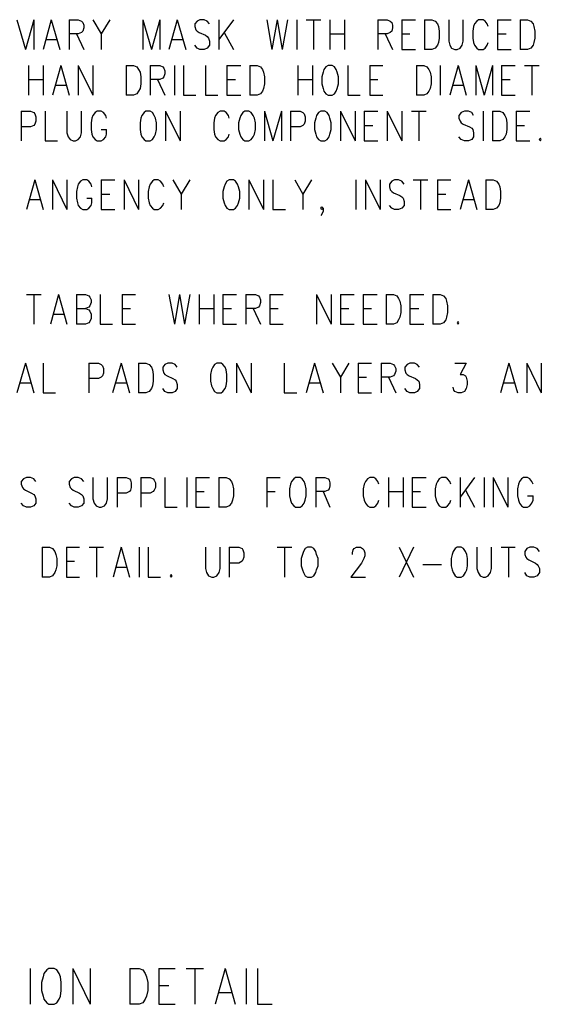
# Model space of a CAD drawing. Extents: x 11.9 to 28.1, y 10.8 to 21.2.
# Tile 15 of 27: x 25.1 to 26.2, y 13.9 to 16. Entities that reach past the tile are written whole.
import ezdxf

# ---------------------------------------------------------------- set-up
doc = ezdxf.new("R2010")
doc.units = 0
doc.header["$MEASUREMENT"] = 0
doc.layers.add('LAYNR1', color=2, linetype='Continuous')

msp = doc.modelspace()

# ---------------------------------------------------------------- linework, layer by layer
at = {"layer": 'LAYNR1', "color": 7}
for points in [[(25.08, 16.022), (25.099, 15.957)], [(25.117, 16.022), (25.099, 15.957)], [(25.117, 16.022), (25.117, 15.957)], [(25.155, 16.022), (25.137, 15.957)], [(25.155, 16.022), (25.174, 15.957)], [(25.194, 16.022), (25.194, 15.957)], [(25.194, 16.022), (25.214, 16.022), (25.221, 16.019), (25.224, 16.016), (25.226, 16.01), (25.226, 16.004), (25.224, 15.997), (25.221, 15.994), (25.214, 15.991), (25.194, 15.991)], [(25.246, 16.022), (25.264, 15.991), (25.264, 15.957)], [(25.283, 16.022), (25.264, 15.991)], [(25.355, 16.022), (25.355, 15.957)], [(25.355, 16.022), (25.374, 15.957)], [(25.392, 16.022), (25.374, 15.957)], [(25.392, 16.022), (25.392, 15.957)], [(25.43, 16.022), (25.412, 15.957)], [(25.43, 16.022), (25.449, 15.957)], [(25.501, 16.013), (25.496, 16.019), (25.489, 16.022), (25.48, 16.022), (25.474, 16.019), (25.469, 16.013), (25.469, 16.007), (25.471, 16), (25.474, 15.997), (25.478, 15.994), (25.492, 15.988), (25.496, 15.985), (25.499, 15.982), (25.501, 15.975), (25.501, 15.966), (25.496, 15.96), (25.489, 15.957), (25.48, 15.957), (25.474, 15.96), (25.469, 15.966)], [(25.521, 16.022), (25.521, 15.957)], [(25.553, 16.022), (25.521, 15.979)], [(25.626, 16.022), (25.637, 15.957)], [(25.649, 16.022), (25.637, 15.957)], [(25.649, 16.022), (25.66, 15.957)], [(25.671, 16.022), (25.66, 15.957)], [(25.692, 16.022), (25.692, 15.957)], [(25.712, 16.022), (25.744, 16.022)], [(25.728, 16.022), (25.728, 15.957)], [(25.764, 16.022), (25.764, 15.957)], [(25.796, 16.022), (25.796, 15.957)], [(25.869, 16.022), (25.869, 15.957)], [(25.869, 16.022), (25.889, 16.022), (25.896, 16.019), (25.899, 16.016), (25.901, 16.01), (25.901, 16.004), (25.899, 15.997), (25.896, 15.994), (25.889, 15.991), (25.869, 15.991)], [(25.921, 16.022), (25.921, 15.957)], [(25.921, 16.022), (25.951, 16.022)], [(25.971, 16.022), (25.971, 15.957)], [(25.971, 16.022), (25.987, 16.022), (25.994, 16.019), (25.999, 16.013), (26.001, 16.007), (26.003, 15.997), (26.003, 15.982), (26.001, 15.972), (25.999, 15.966), (25.994, 15.96), (25.987, 15.957), (25.971, 15.957)], [(26.024, 16.022), (26.024, 15.975), (26.026, 15.966), (26.03, 15.96), (26.037, 15.957), (26.042, 15.957), (26.049, 15.96), (26.053, 15.966), (26.055, 15.975), (26.055, 16.022)], [(26.11, 16.007), (26.108, 16.013), (26.103, 16.019), (26.099, 16.022), (26.089, 16.022), (26.085, 16.019), (26.08, 16.013), (26.078, 16.007), (26.076, 15.997), (26.076, 15.982), (26.078, 15.972), (26.08, 15.966), (26.085, 15.96), (26.089, 15.957), (26.099, 15.957), (26.103, 15.96), (26.108, 15.966), (26.11, 15.972)], [(26.13, 16.022), (26.13, 15.957)], [(26.13, 16.022), (26.16, 16.022)], [(26.18, 16.022), (26.18, 15.957)], [(26.18, 16.022), (26.196, 16.022), (26.203, 16.019), (26.208, 16.013), (26.21, 16.007), (26.212, 15.997), (26.212, 15.982), (26.21, 15.972), (26.208, 15.966), (26.203, 15.96), (26.196, 15.957), (26.18, 15.957)], [(25.21, 15.991), (25.226, 15.957)], [(25.533, 15.994), (25.553, 15.957)], [(25.764, 15.991), (25.796, 15.991)], [(25.885, 15.991), (25.901, 15.957)], [(25.921, 15.991), (25.939, 15.991)], [(26.13, 15.991), (26.149, 15.991)], [(25.144, 15.979), (25.167, 15.979)], [(25.419, 15.979), (25.442, 15.979)], [(25.921, 15.957), (25.951, 15.957)], [(26.13, 15.957), (26.16, 15.957)], [(25.105, 15.922), (25.105, 15.857)], [(25.137, 15.922), (25.137, 15.857)], [(25.176, 15.922), (25.158, 15.857)], [(25.176, 15.922), (25.194, 15.857)], [(25.214, 15.922), (25.214, 15.857)], [(25.214, 15.922), (25.246, 15.857)], [(25.246, 15.922), (25.246, 15.857)], [(25.319, 15.922), (25.319, 15.857)], [(25.319, 15.922), (25.335, 15.922), (25.342, 15.919), (25.346, 15.913), (25.349, 15.907), (25.351, 15.897), (25.351, 15.882), (25.349, 15.872), (25.346, 15.866), (25.342, 15.86), (25.335, 15.857), (25.319, 15.857)], [(25.371, 15.922), (25.371, 15.857)], [(25.371, 15.922), (25.392, 15.922), (25.399, 15.919), (25.401, 15.916), (25.403, 15.91), (25.403, 15.904), (25.401, 15.897), (25.399, 15.894), (25.392, 15.891), (25.371, 15.891)], [(25.424, 15.922), (25.424, 15.857)], [(25.444, 15.922), (25.444, 15.857), (25.471, 15.857)], [(25.492, 15.922), (25.492, 15.857), (25.519, 15.857)], [(25.539, 15.922), (25.539, 15.857)], [(25.539, 15.922), (25.569, 15.922)], [(25.589, 15.922), (25.589, 15.857)], [(25.589, 15.922), (25.605, 15.922), (25.612, 15.919), (25.617, 15.913), (25.619, 15.907), (25.621, 15.897), (25.621, 15.882), (25.619, 15.872), (25.617, 15.866), (25.612, 15.86), (25.605, 15.857), (25.589, 15.857)], [(25.694, 15.922), (25.694, 15.857)], [(25.726, 15.922), (25.726, 15.857)], [(25.803, 15.922), (25.803, 15.857), (25.83, 15.857)], [(25.851, 15.922), (25.851, 15.857)], [(25.851, 15.922), (25.88, 15.922)], [(25.953, 15.922), (25.953, 15.857)], [(25.953, 15.922), (25.969, 15.922), (25.976, 15.919), (25.98, 15.913), (25.983, 15.907), (25.985, 15.897), (25.985, 15.882), (25.983, 15.872), (25.98, 15.866), (25.976, 15.86), (25.969, 15.857), (25.953, 15.857)], [(26.005, 15.922), (26.005, 15.857)], [(26.044, 15.922), (26.026, 15.857)], [(26.044, 15.922), (26.062, 15.857)], [(26.083, 15.922), (26.083, 15.857)], [(26.083, 15.922), (26.101, 15.857)], [(26.119, 15.922), (26.101, 15.857)], [(26.119, 15.922), (26.119, 15.857)], [(26.139, 15.922), (26.139, 15.857)], [(26.139, 15.922), (26.169, 15.922)], [(26.189, 15.922), (26.221, 15.922)], [(26.205, 15.922), (26.205, 15.857)], [(25.105, 15.891), (25.137, 15.891)], [(25.164, 15.879), (25.187, 15.879)], [(25.387, 15.891), (25.403, 15.857)], [(25.539, 15.891), (25.558, 15.891)], [(25.694, 15.891), (25.726, 15.891)], [(25.851, 15.891), (25.869, 15.891)], [(26.033, 15.879), (26.055, 15.879)], [(26.139, 15.891), (26.158, 15.891)], [(25.539, 15.857), (25.569, 15.857)], [(25.851, 15.857), (25.88, 15.857)], [(26.139, 15.857), (26.169, 15.857)], [(25.089, 15.822), (25.089, 15.757)], [(25.089, 15.822), (25.11, 15.822), (25.117, 15.819), (25.119, 15.816), (25.121, 15.81), (25.121, 15.8), (25.119, 15.794), (25.117, 15.791), (25.11, 15.788), (25.089, 15.788)], [(25.142, 15.822), (25.142, 15.757), (25.169, 15.757)], [(25.189, 15.822), (25.189, 15.775), (25.192, 15.766), (25.196, 15.76), (25.203, 15.757), (25.208, 15.757), (25.214, 15.76), (25.219, 15.766), (25.221, 15.775), (25.221, 15.822)], [(25.276, 15.807), (25.274, 15.813), (25.269, 15.819), (25.264, 15.822), (25.255, 15.822), (25.251, 15.819), (25.246, 15.813), (25.244, 15.807), (25.242, 15.797), (25.242, 15.782), (25.244, 15.772), (25.246, 15.766), (25.251, 15.76), (25.255, 15.757), (25.264, 15.757), (25.269, 15.76), (25.274, 15.766), (25.276, 15.772), (25.276, 15.782)], [(25.405, 15.822), (25.405, 15.757)], [(25.405, 15.822), (25.437, 15.757)], [(25.437, 15.822), (25.437, 15.757)], [(25.544, 15.807), (25.542, 15.813), (25.537, 15.819), (25.533, 15.822), (25.524, 15.822), (25.519, 15.819), (25.514, 15.813), (25.512, 15.807), (25.51, 15.797), (25.51, 15.782), (25.512, 15.772), (25.514, 15.766), (25.519, 15.76), (25.524, 15.757), (25.533, 15.757), (25.537, 15.76), (25.542, 15.766), (25.544, 15.772)], [(25.621, 15.822), (25.621, 15.757)], [(25.621, 15.822), (25.639, 15.757)], [(25.658, 15.822), (25.639, 15.757)], [(25.658, 15.822), (25.658, 15.757)], [(25.678, 15.822), (25.678, 15.757)], [(25.678, 15.822), (25.699, 15.822), (25.705, 15.819), (25.708, 15.816), (25.71, 15.81), (25.71, 15.8), (25.708, 15.794), (25.705, 15.791), (25.699, 15.788), (25.678, 15.788)], [(25.787, 15.822), (25.787, 15.757)], [(25.787, 15.822), (25.819, 15.757)], [(25.819, 15.822), (25.819, 15.757)], [(25.839, 15.822), (25.839, 15.757)], [(25.839, 15.822), (25.869, 15.822)], [(25.889, 15.822), (25.889, 15.757)], [(25.889, 15.822), (25.921, 15.757)], [(25.921, 15.822), (25.921, 15.757)], [(25.942, 15.822), (25.974, 15.822)], [(25.958, 15.822), (25.958, 15.757)], [(26.078, 15.813), (26.074, 15.819), (26.067, 15.822), (26.058, 15.822), (26.051, 15.819), (26.046, 15.813), (26.046, 15.807), (26.049, 15.8), (26.051, 15.797), (26.055, 15.794), (26.069, 15.788), (26.074, 15.785), (26.076, 15.782), (26.078, 15.775), (26.078, 15.766), (26.074, 15.76), (26.067, 15.757), (26.058, 15.757), (26.051, 15.76), (26.046, 15.766)], [(26.099, 15.822), (26.099, 15.757)], [(26.119, 15.822), (26.119, 15.757)], [(26.119, 15.822), (26.135, 15.822), (26.142, 15.819), (26.146, 15.813), (26.149, 15.807), (26.151, 15.797), (26.151, 15.782), (26.149, 15.772), (26.146, 15.766), (26.142, 15.76), (26.135, 15.757), (26.119, 15.757)], [(26.171, 15.822), (26.171, 15.757)], [(26.171, 15.822), (26.201, 15.822)], [(25.839, 15.791), (25.858, 15.791)], [(26.171, 15.791), (26.189, 15.791)], [(25.264, 15.782), (25.276, 15.782)], [(25.839, 15.757), (25.869, 15.757)], [(26.171, 15.757), (26.201, 15.757)], [(25.119, 15.672), (25.101, 15.607)], [(25.119, 15.672), (25.137, 15.607)], [(25.158, 15.672), (25.158, 15.607)], [(25.158, 15.672), (25.189, 15.607)], [(25.189, 15.672), (25.189, 15.607)], [(25.244, 15.657), (25.242, 15.663), (25.237, 15.669), (25.233, 15.672), (25.224, 15.672), (25.219, 15.669), (25.214, 15.663), (25.212, 15.657), (25.21, 15.647), (25.21, 15.632), (25.212, 15.622), (25.214, 15.616), (25.219, 15.61), (25.224, 15.607), (25.233, 15.607), (25.237, 15.61), (25.242, 15.616), (25.244, 15.622), (25.244, 15.632)], [(25.264, 15.672), (25.264, 15.607)], [(25.264, 15.672), (25.294, 15.672)], [(25.314, 15.672), (25.314, 15.607)], [(25.314, 15.672), (25.346, 15.607)], [(25.346, 15.672), (25.346, 15.607)], [(25.401, 15.657), (25.399, 15.663), (25.394, 15.669), (25.389, 15.672), (25.38, 15.672), (25.376, 15.669), (25.371, 15.663), (25.369, 15.657), (25.367, 15.647), (25.367, 15.632), (25.369, 15.622), (25.371, 15.616), (25.376, 15.61), (25.38, 15.607), (25.389, 15.607), (25.394, 15.61), (25.399, 15.616), (25.401, 15.622)], [(25.421, 15.672), (25.439, 15.641), (25.439, 15.607)], [(25.458, 15.672), (25.439, 15.641)], [(25.587, 15.672), (25.587, 15.607)], [(25.587, 15.672), (25.619, 15.607)], [(25.619, 15.672), (25.619, 15.607)], [(25.639, 15.672), (25.639, 15.607), (25.667, 15.607)], [(25.687, 15.672), (25.705, 15.641), (25.705, 15.607)], [(25.724, 15.672), (25.705, 15.641)], [(25.821, 15.672), (25.821, 15.607)], [(25.842, 15.672), (25.842, 15.607)], [(25.842, 15.672), (25.874, 15.607)], [(25.874, 15.672), (25.874, 15.607)], [(25.926, 15.663), (25.921, 15.669), (25.914, 15.672), (25.905, 15.672), (25.899, 15.669), (25.894, 15.663), (25.894, 15.657), (25.896, 15.65), (25.899, 15.647), (25.903, 15.644), (25.917, 15.638), (25.921, 15.635), (25.924, 15.632), (25.926, 15.625), (25.926, 15.616), (25.921, 15.61), (25.914, 15.607), (25.905, 15.607), (25.899, 15.61), (25.894, 15.616)], [(25.946, 15.672), (25.978, 15.672)], [(25.962, 15.672), (25.962, 15.607)], [(25.999, 15.672), (25.999, 15.607)], [(25.999, 15.672), (26.028, 15.672)], [(26.067, 15.672), (26.049, 15.607)], [(26.067, 15.672), (26.085, 15.607)], [(26.105, 15.672), (26.105, 15.607)], [(26.105, 15.672), (26.121, 15.672), (26.128, 15.669), (26.133, 15.663), (26.135, 15.657), (26.137, 15.647), (26.137, 15.632), (26.135, 15.622), (26.133, 15.616), (26.128, 15.61), (26.121, 15.607), (26.105, 15.607)], [(25.264, 15.641), (25.283, 15.641)], [(25.999, 15.641), (26.017, 15.641)], [(25.108, 15.629), (25.13, 15.629)], [(25.233, 15.632), (25.244, 15.632)], [(26.055, 15.629), (26.078, 15.629)], [(25.264, 15.607), (25.294, 15.607)], [(25.749, 15.61), (25.746, 15.607), (25.744, 15.61), (25.746, 15.613), (25.749, 15.61), (25.749, 15.604), (25.746, 15.597), (25.744, 15.594)], [(25.999, 15.607), (26.028, 15.607)], [(25.101, 15.422), (25.133, 15.422)], [(25.117, 15.422), (25.117, 15.357)], [(25.171, 15.422), (25.153, 15.357)], [(25.171, 15.422), (25.189, 15.357)], [(25.21, 15.422), (25.21, 15.357)], [(25.21, 15.422), (25.23, 15.422), (25.237, 15.419), (25.239, 15.416), (25.242, 15.41), (25.242, 15.404), (25.239, 15.397), (25.237, 15.394), (25.23, 15.391)], [(25.262, 15.422), (25.262, 15.357), (25.289, 15.357)], [(25.31, 15.422), (25.31, 15.357)], [(25.31, 15.422), (25.339, 15.422)], [(25.412, 15.422), (25.424, 15.357)], [(25.435, 15.422), (25.424, 15.357)], [(25.435, 15.422), (25.446, 15.357)], [(25.458, 15.422), (25.446, 15.357)], [(25.478, 15.422), (25.478, 15.357)], [(25.51, 15.422), (25.51, 15.357)], [(25.53, 15.422), (25.53, 15.357)], [(25.53, 15.422), (25.56, 15.422)], [(25.58, 15.422), (25.58, 15.357)], [(25.58, 15.422), (25.601, 15.422), (25.608, 15.419), (25.61, 15.416), (25.612, 15.41), (25.612, 15.404), (25.61, 15.397), (25.608, 15.394), (25.601, 15.391), (25.58, 15.391)], [(25.633, 15.422), (25.633, 15.357)], [(25.633, 15.422), (25.662, 15.422)], [(25.735, 15.422), (25.735, 15.357)], [(25.735, 15.422), (25.767, 15.357)], [(25.767, 15.422), (25.767, 15.357)], [(25.787, 15.422), (25.787, 15.357)], [(25.787, 15.422), (25.817, 15.422)], [(25.837, 15.422), (25.837, 15.357)], [(25.837, 15.422), (25.867, 15.422)], [(25.887, 15.422), (25.887, 15.357)], [(25.887, 15.422), (25.903, 15.422), (25.91, 15.419), (25.914, 15.413), (25.917, 15.407), (25.919, 15.397), (25.919, 15.382), (25.917, 15.372), (25.914, 15.366), (25.91, 15.36), (25.903, 15.357), (25.887, 15.357)], [(25.939, 15.422), (25.939, 15.357)], [(25.939, 15.422), (25.969, 15.422)], [(25.989, 15.422), (25.989, 15.357)], [(25.989, 15.422), (26.005, 15.422), (26.012, 15.419), (26.017, 15.413), (26.019, 15.407), (26.021, 15.397), (26.021, 15.382), (26.019, 15.372), (26.017, 15.366), (26.012, 15.36), (26.005, 15.357), (25.989, 15.357)], [(25.21, 15.391), (25.23, 15.391), (25.237, 15.388), (25.239, 15.385), (25.242, 15.379), (25.242, 15.369), (25.239, 15.363), (25.237, 15.36), (25.23, 15.357), (25.21, 15.357)], [(25.31, 15.391), (25.328, 15.391)], [(25.478, 15.391), (25.51, 15.391)], [(25.53, 15.391), (25.549, 15.391)], [(25.596, 15.391), (25.612, 15.357)], [(25.633, 15.391), (25.651, 15.391)], [(25.787, 15.391), (25.805, 15.391)], [(25.837, 15.391), (25.855, 15.391)], [(25.939, 15.391), (25.958, 15.391)], [(25.16, 15.379), (25.183, 15.379)], [(25.31, 15.357), (25.339, 15.357)], [(25.53, 15.357), (25.56, 15.357)], [(25.633, 15.357), (25.662, 15.357)], [(25.787, 15.357), (25.817, 15.357)], [(25.837, 15.357), (25.867, 15.357)], [(25.939, 15.357), (25.969, 15.357)], [(25.099, 15.272), (25.08, 15.207)], [(25.099, 15.272), (25.117, 15.207)], [(25.137, 15.272), (25.137, 15.207), (25.164, 15.207)], [(25.237, 15.272), (25.237, 15.207)], [(25.237, 15.272), (25.258, 15.272), (25.264, 15.269), (25.267, 15.266), (25.269, 15.26), (25.269, 15.25), (25.267, 15.244), (25.264, 15.241), (25.258, 15.238), (25.237, 15.238)], [(25.308, 15.272), (25.289, 15.207)], [(25.308, 15.272), (25.326, 15.207)], [(25.346, 15.272), (25.346, 15.207)], [(25.346, 15.272), (25.362, 15.272), (25.369, 15.269), (25.374, 15.263), (25.376, 15.257), (25.378, 15.247), (25.378, 15.232), (25.376, 15.222), (25.374, 15.216), (25.369, 15.21), (25.362, 15.207), (25.346, 15.207)], [(25.43, 15.263), (25.426, 15.269), (25.419, 15.272), (25.41, 15.272), (25.403, 15.269), (25.399, 15.263), (25.399, 15.257), (25.401, 15.25), (25.403, 15.247), (25.408, 15.244), (25.421, 15.238), (25.426, 15.235), (25.428, 15.232), (25.43, 15.225), (25.43, 15.216), (25.426, 15.21), (25.419, 15.207), (25.41, 15.207), (25.403, 15.21), (25.399, 15.216)], [(25.56, 15.272), (25.56, 15.207)], [(25.56, 15.272), (25.592, 15.207)], [(25.592, 15.272), (25.592, 15.207)], [(25.664, 15.272), (25.664, 15.207), (25.692, 15.207)], [(25.73, 15.272), (25.712, 15.207)], [(25.73, 15.272), (25.749, 15.207)], [(25.769, 15.272), (25.787, 15.241), (25.787, 15.207)], [(25.805, 15.272), (25.787, 15.241)], [(25.826, 15.272), (25.826, 15.207)], [(25.826, 15.272), (25.855, 15.272)], [(25.876, 15.272), (25.876, 15.207)], [(25.876, 15.272), (25.896, 15.272), (25.903, 15.269), (25.905, 15.266), (25.908, 15.26), (25.908, 15.254), (25.905, 15.247), (25.903, 15.244), (25.896, 15.241), (25.876, 15.241)], [(25.96, 15.263), (25.955, 15.269), (25.949, 15.272), (25.939, 15.272), (25.933, 15.269), (25.928, 15.263), (25.928, 15.257), (25.93, 15.25), (25.933, 15.247), (25.937, 15.244), (25.951, 15.238), (25.955, 15.235), (25.958, 15.232), (25.96, 15.225), (25.96, 15.216), (25.955, 15.21), (25.949, 15.207), (25.939, 15.207), (25.933, 15.21), (25.928, 15.216)], [(26.037, 15.272), (26.062, 15.272), (26.049, 15.247), (26.055, 15.247), (26.06, 15.244), (26.062, 15.241), (26.064, 15.232), (26.064, 15.225), (26.062, 15.216), (26.058, 15.21), (26.051, 15.207), (26.044, 15.207), (26.037, 15.21), (26.035, 15.213), (26.033, 15.219)], [(26.155, 15.272), (26.137, 15.207)], [(26.155, 15.272), (26.174, 15.207)], [(26.194, 15.272), (26.194, 15.207)], [(26.194, 15.272), (26.226, 15.207)], [(26.226, 15.272), (26.226, 15.207)], [(25.826, 15.241), (25.844, 15.241)], [(25.892, 15.241), (25.908, 15.207)], [(25.087, 15.229), (25.11, 15.229)], [(25.296, 15.229), (25.319, 15.229)], [(25.719, 15.229), (25.742, 15.229)], [(26.144, 15.229), (26.167, 15.229)], [(25.826, 15.207), (25.855, 15.207)], [(25.121, 15.013), (25.117, 15.019), (25.11, 15.022), (25.101, 15.022), (25.094, 15.019), (25.089, 15.013), (25.089, 15.007), (25.092, 15), (25.094, 14.997), (25.099, 14.994), (25.112, 14.988), (25.117, 14.985), (25.119, 14.982), (25.121, 14.975), (25.121, 14.966), (25.117, 14.96), (25.11, 14.957), (25.101, 14.957), (25.094, 14.96), (25.089, 14.966)], [(25.226, 15.013), (25.221, 15.019), (25.214, 15.022), (25.205, 15.022), (25.199, 15.019), (25.194, 15.013), (25.194, 15.007), (25.196, 15), (25.199, 14.997), (25.203, 14.994), (25.217, 14.988), (25.221, 14.985), (25.224, 14.982), (25.226, 14.975), (25.226, 14.966), (25.221, 14.96), (25.214, 14.957), (25.205, 14.957), (25.199, 14.96), (25.194, 14.966)], [(25.246, 15.022), (25.246, 14.975), (25.249, 14.966), (25.253, 14.96), (25.26, 14.957), (25.264, 14.957), (25.271, 14.96), (25.276, 14.966), (25.278, 14.975), (25.278, 15.022)], [(25.299, 15.022), (25.299, 14.957)], [(25.299, 15.022), (25.319, 15.022), (25.326, 15.019), (25.328, 15.016), (25.33, 15.01), (25.33, 15), (25.328, 14.994), (25.326, 14.991), (25.319, 14.988), (25.299, 14.988)], [(25.351, 15.022), (25.351, 14.957)], [(25.351, 15.022), (25.371, 15.022), (25.378, 15.019), (25.38, 15.016), (25.383, 15.01), (25.383, 15), (25.38, 14.994), (25.378, 14.991), (25.371, 14.988), (25.351, 14.988)], [(25.403, 15.022), (25.403, 14.957), (25.43, 14.957)], [(25.451, 15.022), (25.451, 14.957)], [(25.471, 15.022), (25.471, 14.957)], [(25.471, 15.022), (25.501, 15.022)], [(25.521, 15.022), (25.521, 14.957)], [(25.521, 15.022), (25.537, 15.022), (25.544, 15.019), (25.549, 15.013), (25.551, 15.007), (25.553, 14.997), (25.553, 14.982), (25.551, 14.972), (25.549, 14.966), (25.544, 14.96), (25.537, 14.957), (25.521, 14.957)], [(25.626, 15.022), (25.626, 14.957)], [(25.626, 15.022), (25.655, 15.022)], [(25.733, 15.022), (25.733, 14.957)], [(25.733, 15.022), (25.753, 15.022), (25.76, 15.019), (25.762, 15.016), (25.764, 15.01), (25.764, 15.004), (25.762, 14.997), (25.76, 14.994), (25.753, 14.991), (25.733, 14.991)], [(25.871, 15.007), (25.869, 15.013), (25.864, 15.019), (25.86, 15.022), (25.851, 15.022), (25.846, 15.019), (25.842, 15.013), (25.839, 15.007), (25.837, 14.997), (25.837, 14.982), (25.839, 14.972), (25.842, 14.966), (25.846, 14.96), (25.851, 14.957), (25.86, 14.957), (25.864, 14.96), (25.869, 14.966), (25.871, 14.972)], [(25.892, 15.022), (25.892, 14.957)], [(25.924, 15.022), (25.924, 14.957)], [(25.944, 15.022), (25.944, 14.957)], [(25.944, 15.022), (25.974, 15.022)], [(26.028, 15.007), (26.026, 15.013), (26.021, 15.019), (26.017, 15.022), (26.008, 15.022), (26.003, 15.019), (25.999, 15.013), (25.996, 15.007), (25.994, 14.997), (25.994, 14.982), (25.996, 14.972), (25.999, 14.966), (26.003, 14.96), (26.008, 14.957), (26.017, 14.957), (26.021, 14.96), (26.026, 14.966), (26.028, 14.972)], [(26.049, 15.022), (26.049, 14.957)], [(26.08, 15.022), (26.049, 14.979)], [(26.101, 15.022), (26.101, 14.957)], [(26.121, 15.022), (26.121, 14.957)], [(26.121, 15.022), (26.153, 14.957)], [(26.153, 15.022), (26.153, 14.957)], [(26.208, 15.007), (26.205, 15.013), (26.201, 15.019), (26.196, 15.022), (26.187, 15.022), (26.183, 15.019), (26.178, 15.013), (26.176, 15.007), (26.174, 14.997), (26.174, 14.982), (26.176, 14.972), (26.178, 14.966), (26.183, 14.96), (26.187, 14.957), (26.196, 14.957), (26.201, 14.96), (26.205, 14.966), (26.208, 14.972), (26.208, 14.982)], [(26.06, 14.994), (26.08, 14.957)], [(25.471, 14.991), (25.489, 14.991)], [(25.626, 14.991), (25.644, 14.991)], [(25.749, 14.991), (25.764, 14.957)], [(25.892, 14.991), (25.924, 14.991)], [(25.944, 14.991), (25.962, 14.991)], [(26.196, 14.982), (26.208, 14.982)], [(25.471, 14.957), (25.501, 14.957)], [(25.944, 14.957), (25.974, 14.957)], [(25.135, 14.87), (25.135, 14.804)], [(25.135, 14.87), (25.151, 14.87), (25.158, 14.867), (25.163, 14.86), (25.165, 14.854), (25.167, 14.845), (25.167, 14.829), (25.165, 14.82), (25.163, 14.814), (25.158, 14.807), (25.151, 14.804), (25.135, 14.804)], [(25.188, 14.87), (25.188, 14.804)], [(25.188, 14.87), (25.217, 14.87)], [(25.238, 14.87), (25.269, 14.87)], [(25.254, 14.87), (25.254, 14.804)], [(25.308, 14.87), (25.29, 14.804)], [(25.308, 14.87), (25.326, 14.804)], [(25.347, 14.87), (25.347, 14.804)], [(25.367, 14.87), (25.367, 14.804), (25.394, 14.804)], [(25.492, 14.87), (25.492, 14.823), (25.494, 14.814), (25.499, 14.807), (25.506, 14.804), (25.51, 14.804), (25.517, 14.807), (25.522, 14.814), (25.524, 14.823), (25.524, 14.87)], [(25.544, 14.87), (25.544, 14.804)], [(25.544, 14.87), (25.565, 14.87), (25.572, 14.867), (25.574, 14.864), (25.576, 14.857), (25.576, 14.848), (25.574, 14.842), (25.572, 14.839), (25.565, 14.835), (25.544, 14.835)], [(25.649, 14.87), (25.681, 14.87)], [(25.665, 14.87), (25.665, 14.804)], [(25.813, 14.854), (25.813, 14.857), (25.815, 14.864), (25.817, 14.867), (25.822, 14.87), (25.831, 14.87), (25.835, 14.867), (25.838, 14.864), (25.84, 14.857), (25.84, 14.851), (25.838, 14.845), (25.833, 14.835), (25.81, 14.804), (25.842, 14.804)], [(25.915, 14.87), (25.947, 14.804)], [(25.947, 14.87), (25.915, 14.804)], [(26.085, 14.87), (26.085, 14.823), (26.088, 14.814), (26.092, 14.807), (26.099, 14.804), (26.104, 14.804), (26.11, 14.807), (26.115, 14.814), (26.117, 14.823), (26.117, 14.87)], [(26.138, 14.87), (26.169, 14.87)], [(26.154, 14.87), (26.154, 14.804)], [(26.222, 14.86), (26.217, 14.867), (26.21, 14.87), (26.201, 14.87), (26.194, 14.867), (26.19, 14.86), (26.19, 14.854), (26.192, 14.848), (26.194, 14.845), (26.199, 14.842), (26.213, 14.835), (26.217, 14.832), (26.219, 14.829), (26.222, 14.823), (26.222, 14.814), (26.217, 14.807), (26.21, 14.804), (26.201, 14.804), (26.194, 14.807), (26.19, 14.814)], [(25.188, 14.839), (25.206, 14.839)], [(25.297, 14.826), (25.319, 14.826)], [(25.967, 14.832), (26.008, 14.832)], [(25.188, 14.804), (25.217, 14.804)], [(25.109, 13.949), (25.109, 13.871)], [(25.145, 13.946), (25.139, 13.938)], [(25.15, 13.949), (25.145, 13.946)], [(25.161, 13.949), (25.15, 13.949)], [(25.167, 13.946), (25.161, 13.949)], [(25.172, 13.938), (25.167, 13.946)], [(25.202, 13.949), (25.202, 13.871)], [(25.202, 13.949), (25.24, 13.871)], [(25.24, 13.949), (25.24, 13.871)], [(25.327, 13.949), (25.327, 13.871)], [(25.327, 13.949), (25.347, 13.949)], [(25.347, 13.949), (25.355, 13.946)], [(25.355, 13.946), (25.36, 13.938)], [(25.39, 13.949), (25.39, 13.871)], [(25.39, 13.949), (25.426, 13.949)], [(25.45, 13.949), (25.488, 13.949)], [(25.469, 13.949), (25.469, 13.871)], [(25.535, 13.949), (25.513, 13.871)], [(25.535, 13.949), (25.557, 13.871)], [(25.581, 13.949), (25.581, 13.871)], [(25.606, 13.949), (25.606, 13.871)], [(25.137, 13.931), (25.134, 13.919)], [(25.134, 13.919), (25.134, 13.901)], [(25.139, 13.938), (25.137, 13.931)], [(25.175, 13.931), (25.172, 13.938)], [(25.177, 13.919), (25.175, 13.931)], [(25.177, 13.901), (25.177, 13.919)], [(25.36, 13.938), (25.363, 13.931)], [(25.363, 13.931), (25.366, 13.919)], [(25.366, 13.919), (25.366, 13.901)], [(25.134, 13.901), (25.137, 13.889)], [(25.175, 13.889), (25.177, 13.901)], [(25.366, 13.901), (25.363, 13.889)], [(25.39, 13.912), (25.412, 13.912)], [(25.521, 13.897), (25.548, 13.897)], [(25.137, 13.889), (25.139, 13.882)], [(25.139, 13.882), (25.145, 13.874)], [(25.145, 13.874), (25.15, 13.871)], [(25.161, 13.871), (25.167, 13.874)], [(25.167, 13.874), (25.172, 13.882)], [(25.172, 13.882), (25.175, 13.889)], [(25.355, 13.874), (25.347, 13.871)], [(25.36, 13.882), (25.355, 13.874)], [(25.363, 13.889), (25.36, 13.882)], [(25.15, 13.871), (25.161, 13.871)], [(25.347, 13.871), (25.327, 13.871)], [(25.39, 13.871), (25.426, 13.871)], [(25.606, 13.871), (25.638, 13.871)]]:
    msp.add_lwpolyline(points, dxfattribs=at)
for points in [[(25.76, 15.922), (25.755, 15.919), (25.751, 15.913), (25.749, 15.907), (25.746, 15.897), (25.746, 15.882), (25.749, 15.872), (25.751, 15.866), (25.755, 15.86), (25.76, 15.857), (25.769, 15.857), (25.774, 15.86), (25.778, 15.866), (25.78, 15.872), (25.783, 15.882), (25.783, 15.897), (25.78, 15.907), (25.778, 15.913), (25.774, 15.919), (25.769, 15.922), (25.76, 15.922)], [(25.362, 15.822), (25.358, 15.819), (25.353, 15.813), (25.351, 15.807), (25.349, 15.797), (25.349, 15.782), (25.351, 15.772), (25.353, 15.766), (25.358, 15.76), (25.362, 15.757), (25.371, 15.757), (25.376, 15.76), (25.38, 15.766), (25.383, 15.772), (25.385, 15.782), (25.385, 15.797), (25.383, 15.807), (25.38, 15.813), (25.376, 15.819), (25.371, 15.822), (25.362, 15.822)], [(25.578, 15.822), (25.574, 15.819), (25.569, 15.813), (25.567, 15.807), (25.564, 15.797), (25.564, 15.782), (25.567, 15.772), (25.569, 15.766), (25.574, 15.76), (25.578, 15.757), (25.587, 15.757), (25.592, 15.76), (25.596, 15.766), (25.599, 15.772), (25.601, 15.782), (25.601, 15.797), (25.599, 15.807), (25.596, 15.813), (25.592, 15.819), (25.587, 15.822), (25.578, 15.822)], [(25.744, 15.822), (25.739, 15.819), (25.735, 15.813), (25.733, 15.807), (25.73, 15.797), (25.73, 15.782), (25.733, 15.772), (25.735, 15.766), (25.739, 15.76), (25.744, 15.757), (25.753, 15.757), (25.758, 15.76), (25.762, 15.766), (25.764, 15.772), (25.767, 15.782), (25.767, 15.797), (25.764, 15.807), (25.762, 15.813), (25.758, 15.819), (25.753, 15.822), (25.744, 15.822)], [(26.224, 15.763), (26.221, 15.76), (26.224, 15.757), (26.226, 15.76), (26.224, 15.763)], [(25.544, 15.672), (25.539, 15.669), (25.535, 15.663), (25.533, 15.657), (25.53, 15.647), (25.53, 15.632), (25.533, 15.622), (25.535, 15.616), (25.539, 15.61), (25.544, 15.607), (25.553, 15.607), (25.558, 15.61), (25.562, 15.616), (25.564, 15.622), (25.567, 15.632), (25.567, 15.647), (25.564, 15.657), (25.562, 15.663), (25.558, 15.669), (25.553, 15.672), (25.544, 15.672)], [(26.044, 15.363), (26.042, 15.36), (26.044, 15.357), (26.046, 15.36), (26.044, 15.363)], [(25.517, 15.272), (25.512, 15.269), (25.508, 15.263), (25.505, 15.257), (25.503, 15.247), (25.503, 15.232), (25.505, 15.222), (25.508, 15.216), (25.512, 15.21), (25.517, 15.207), (25.526, 15.207), (25.53, 15.21), (25.535, 15.216), (25.537, 15.222), (25.539, 15.232), (25.539, 15.247), (25.537, 15.257), (25.535, 15.263), (25.53, 15.269), (25.526, 15.272), (25.517, 15.272)], [(25.689, 15.022), (25.685, 15.019), (25.68, 15.013), (25.678, 15.007), (25.676, 14.997), (25.676, 14.982), (25.678, 14.972), (25.68, 14.966), (25.685, 14.96), (25.689, 14.957), (25.699, 14.957), (25.703, 14.96), (25.708, 14.966), (25.71, 14.972), (25.712, 14.982), (25.712, 14.997), (25.71, 15.007), (25.708, 15.013), (25.703, 15.019), (25.699, 15.022), (25.689, 15.022)], [(25.715, 14.87), (25.71, 14.867), (25.706, 14.86), (25.704, 14.854), (25.701, 14.845), (25.701, 14.829), (25.704, 14.82), (25.706, 14.814), (25.71, 14.807), (25.715, 14.804), (25.724, 14.804), (25.729, 14.807), (25.733, 14.814), (25.735, 14.82), (25.738, 14.829), (25.738, 14.845), (25.735, 14.854), (25.733, 14.86), (25.729, 14.867), (25.724, 14.87), (25.715, 14.87)], [(26.042, 14.87), (26.038, 14.867), (26.033, 14.86), (26.031, 14.854), (26.029, 14.845), (26.029, 14.829), (26.031, 14.82), (26.033, 14.814), (26.038, 14.807), (26.042, 14.804), (26.051, 14.804), (26.056, 14.807), (26.06, 14.814), (26.063, 14.82), (26.065, 14.829), (26.065, 14.845), (26.063, 14.854), (26.06, 14.86), (26.056, 14.867), (26.051, 14.87), (26.042, 14.87)], [(25.417, 14.81), (25.415, 14.807), (25.417, 14.804), (25.419, 14.807), (25.417, 14.81)]]:
    msp.add_lwpolyline(points, close=True, dxfattribs=at)

doc.saveas('drawing.dxf')
